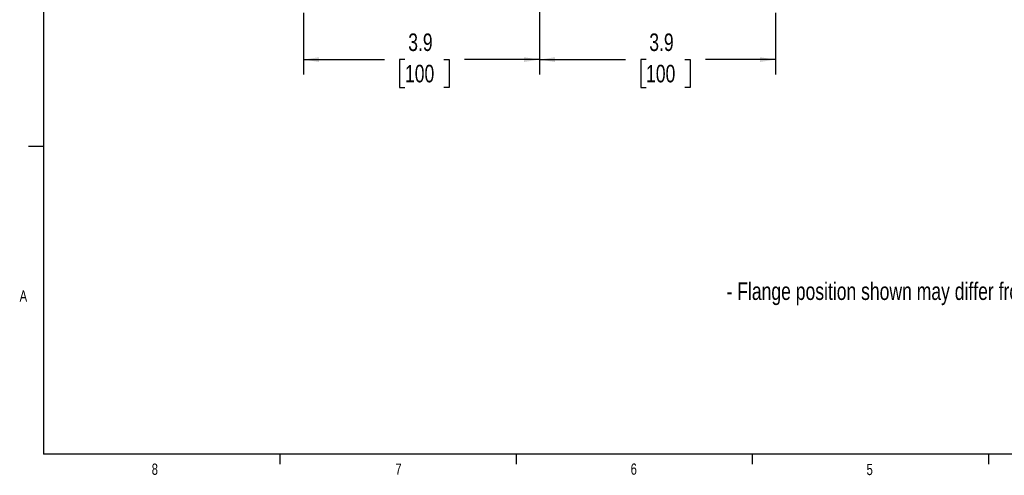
# Model space of a CAD drawing. Header units: inches. Extents: x 0.4 to 16.6, y 0.2 to 10.8.
# Tile 1 of 12: x 0.4 to 8.6, y 0.2 to 4. Entities that reach past the tile are written whole.
import ezdxf

# ---------------------------------------------------------------- set-up
doc = ezdxf.new("R2010")
doc.units = ezdxf.units.IN
doc.header["$MEASUREMENT"] = 0
doc.layers.add('BORDER', color=7, linetype='Continuous', lineweight=25)
doc.layers.add('SLD-0', color=7, linetype='Continuous', lineweight=25)
doc.styles.add('SLDTEXTSTYLE0', font='TXT', dxfattribs={"width": 0.75})
doc.dimstyles.new('SLDDIMSTYLE0', dxfattribs={"dimtxt": 0.145833, "dimasz": 0.13, "dimexe": 0, "dimexo": 0.0625, "dimgap": 0.036458, "dimtad": 0, "dimtih": 1, "dimtoh": 1, "dimdec": 1, "dimlfac": 2, "dimrnd": 1e-09, "dimzin": 12, "dimdsep": 46, "dimtxsty": 'SLDTEXTSTYLE0', "dimsah": 1, "dimcen": 0.09, "dimadec": 0, "dimazin": 3, "dimtfac": 1, "dimtdec": 1, "dimtofl": 0, "dimtmove": 0, "dimatfit": 3, "dimfxl": 0, "dimfrac": 2, "dimtolj": 1, "dimtzin": 12, "dimarcsym": 0})

# ---------------------------------------------------------------- blocks, each defined once
blk = doc.blocks.new('_D_2')
at = {"layer": 'SLD-0', "color": 7}
for p, q in [((4.7592, 4.1825), (4.7592, 3.5541)), ((2.7924, 4.0677), (2.7924, 3.5541)), ((2.7924, 3.6791), (3.4659, 3.6791)), ((3.638, 3.6791), (3.5936, 3.6791)), ((3.5936, 3.6791), (3.5936, 3.4474)), ((3.9612, 3.6791), (4.0056, 3.6791)), ((4.0056, 3.6791), (4.0056, 3.4474)), ((4.7592, 3.6791), (4.1333, 3.6791)), ((3.5936, 3.4474), (3.638, 3.4474)), ((4.0056, 3.4474), (3.9612, 3.4474))]:
    blk.add_line(p, q, dxfattribs=at)
for points in [[(2.7924, 3.6791), (2.9224, 3.6591), (2.9224, 3.6991)], [(4.7592, 3.6791), (4.6292, 3.6991), (4.6292, 3.6591)]]:
    blk.add_solid(points, dxfattribs=at)
at = {"layer": 'SLD-0', "color": 7, "char_height": 0.14583, "attachment_point": 1, "style": 'SLDTEXTSTYLE0'}
for s, insert in [('3.9', (3.665, 3.8966)), ('100', (3.638, 3.6353))]:
    blk.add_mtext(s, dxfattribs=dict(at, insert=insert))
blk = doc.blocks.new('_D_3')
at = {"layer": 'SLD-0', "color": 7}
for p, q in [((4.7592, 4.1825), (4.7592, 3.5541)), ((6.726, 4.0677), (6.726, 3.5541)), ((4.7592, 3.6791), (5.4753, 3.6791)), ((5.6473, 3.6791), (5.6029, 3.6791)), ((5.6029, 3.6791), (5.6029, 3.4474)), ((5.9706, 3.6791), (6.0149, 3.6791)), ((6.0149, 3.6791), (6.0149, 3.4474)), ((6.726, 3.6791), (6.1426, 3.6791)), ((5.6029, 3.4474), (5.6473, 3.4474)), ((6.0149, 3.4474), (5.9706, 3.4474))]:
    blk.add_line(p, q, dxfattribs=at)
for points in [[(4.7592, 3.6791), (4.8892, 3.6591), (4.8892, 3.6991)], [(6.726, 3.6791), (6.596, 3.6991), (6.596, 3.6591)]]:
    blk.add_solid(points, dxfattribs=at)
at = {"layer": 'SLD-0', "color": 7, "char_height": 0.14583, "attachment_point": 1, "style": 'SLDTEXTSTYLE0'}
for s, insert in [('3.9', (5.6743, 3.8966)), ('100', (5.6473, 3.6353))]:
    blk.add_mtext(s, dxfattribs=dict(at, insert=insert))

msp = doc.modelspace()

# ---------------------------------------------------------------- linework, layer by layer
at = {"layer": 'BORDER'}
for p, q in [((0.6263, 10.6421), (0.6263, 0.3921)), ((0.6263, 2.9546), (0.5013, 2.9546)), ((16.3763, 0.3921), (0.6263, 0.3921)), ((2.5948, 0.3921), (2.5948, 0.3073)), ((4.5635, 0.3921), (4.5635, 0.3073)), ((6.5323, 0.3921), (6.5323, 0.3073)), ((8.501, 0.3921), (8.501, 0.3073))]:
    msp.add_line(p, q, dxfattribs=at)

# ---------------------------------------------------------------- texts
at = {"color": 7, "linetype": 'Continuous', "lineweight": 0, "char_height": 0.0937, "attachment_point": 1, "style": 'SLDTEXTSTYLE0'}
for s, insert in [('A', (0.426, 1.7559)), ('8', (1.5268, 0.313)), ('7', (3.5574, 0.3133)), ('6', (5.5188, 0.3137)), ('5', (7.4851, 0.3106))]:
    msp.add_mtext(s, dxfattribs=dict(at, insert=insert))
at = {"layer": 'SLD-0', "color": 7, "insert": (6.3181, 1.822), "char_height": 0.145833, "attachment_point": 1, "style": 'SLDTEXTSTYLE0'}
msp.add_mtext('- Flange position shown may differ from production model.', dxfattribs=at)

# ---------------------------------------------------------------- dimensions: what is measured, and where the dimension line sits
at = {"layer": 'SLD-0', "color": 7}
for base, p1, p2, picture, middle in [((2.7924, 3.6791), (4.7592, 4.2325), (2.7924, 4.1177), '_D_2', (3.7996, 3.6791)), ((4.7592, 3.6791), (6.726, 4.1177), (4.7592, 4.2325), '_D_3', (5.8089, 3.6791))]:
    dim = msp.add_linear_dim(base=base, p1=p1, p2=p2, dimstyle='SLDDIMSTYLE0', dxfattribs=at)
    dim.commit()
    dim.dimension.update_dxf_attribs({"geometry": picture, "text_midpoint": middle, "dimtype": 160})

doc.saveas('drawing.dxf')
